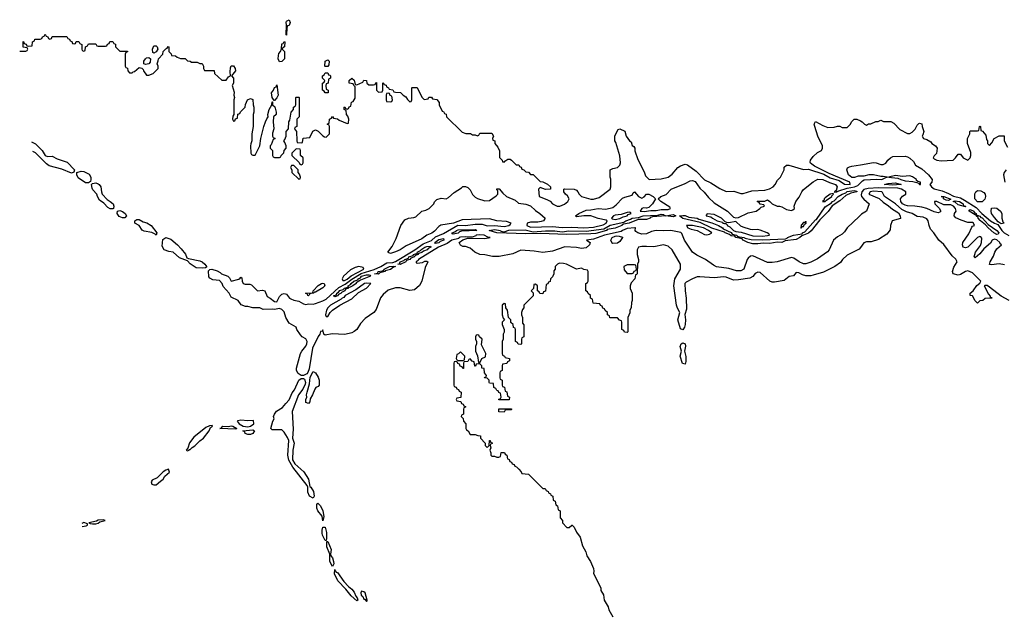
# Model space of a CAD drawing. Header units: inches. Extents: x 2710684 to 2828758, y 857022 to 965663.
# Tile 27 of 256: x 2713040 to 2721192, y 892606 to 897494. Entities that reach past the tile are written whole.
import ezdxf

# ---------------------------------------------------------------- set-up
doc = ezdxf.new("R2010")
doc.units = ezdxf.units.IN
doc.header["$MEASUREMENT"] = 0
doc.layers.add('C7819', color=7, linetype='Continuous')
doc.layers.add('C7829', color=7, linetype='Continuous')

msp = doc.modelspace()

# ---------------------------------------------------------------- linework, layer by layer
at = {"layer": 'C7819', "color": 4}
for points, elevation in [([(2715250, 897366), (2715246, 897370), (2715248.7, 897451.3), (2715245.2, 897470), (2715250, 897482), (2715270, 897494), (2715278, 897470), (2715270, 897446), (2715258, 897442), (2715252.7, 897427.3)], 12), ([(2715190, 897146), (2715179, 897170), (2715182, 897198), (2715185.6, 897214.4), (2715198, 897230), (2715207.3, 897252.7), (2715210, 897294), (2715222, 897298), (2715230, 897314), (2715234, 897310), (2715231.1, 897268.9), (2715218, 897262), (2715214, 897250), (2715231.1, 897231.1), (2715231.1, 897171.1), (2715210, 897148)], 12), ([(2714150, 897218), (2714143.1, 897223.1), (2714139, 897250), (2714150, 897278), (2714170, 897278), (2714178, 897270), (2714184.7, 897250), (2714170, 897228)], 12), ([(2714082, 897122), (2714068.7, 897128.7), (2714069, 897150), (2714082, 897170), (2714090, 897178), (2714110, 897182), (2714122, 897170), (2714118.8, 897141.2), (2714110, 897128)], 12), ([(2715570, 897106), (2715566, 897110), (2715568.4, 897151.6), (2715590, 897162), (2715602, 897150), (2715599.6, 897120.4), (2715590, 897106)], 12), ([(2715590, 896888), (2715568.4, 896888.4), (2715562, 896902), (2715546, 896910), (2715546, 896970), (2715562, 896978), (2715566, 896990), (2715546, 897010), (2715546, 897030), (2715562, 897038), (2715570, 897054), (2715590, 897054), (2715598, 897038), (2715610, 897034), (2715612.7, 897027.3), (2715614, 897010), (2715598, 897002), (2715594, 896970), (2715578, 896962), (2715574, 896950), (2715578, 896918), (2715594, 896910), (2715594, 896890)], 12), ([(2715146, 896826), (2715128.9, 896848.9), (2715125.2, 896890), (2715142, 896910), (2715150, 896934), (2715162, 896938), (2715170, 896954), (2715181, 896870), (2715170, 896846), (2715150, 896826)], 12), ([(2716090, 896886), (2716078, 896882), (2716074, 896870), (2716074, 896830), (2716078, 896818), (2716110, 896814), (2716122, 896818), (2716126, 896830), (2716122, 896862), (2716107.3, 896867.3), (2716102, 896882)], 12), ([(2715330, 896426), (2715294, 896390), (2715294, 896370), (2715352.7, 896312.7), (2715358, 896298), (2715370, 896294), (2715382, 896298), (2715386, 896310), (2715386, 896350), (2715366, 896370), (2715366, 896410), (2715362, 896422)], 12), ([(2715310, 896286), (2715290, 896286), (2715282, 896270), (2715294, 896250), (2715294, 896230), (2715350, 896174), (2715362, 896178), (2715366, 896190), (2715356.4, 896216.4), (2715346, 896230), (2715346, 896250)], 12), ([(2713610, 896144.5), (2713584.6, 896144.6), (2713525.2, 896185.2), (2713513.3, 896210), (2713514, 896230), (2713550, 896239.7), (2713570, 896237.8), (2713614.1, 896214.1), (2713628, 896190), (2713628.9, 896171.1), (2713625.1, 896154.9)], 8), ([(2713810, 895927.8), (2713789.7, 895929.7), (2713770, 895940.5), (2713736.8, 895976.8), (2713700.4, 896000.4), (2713682.9, 896030), (2713679.5, 896050), (2713646.7, 896086.7), (2713640.1, 896100.1), (2713635.1, 896130), (2713642, 896138), (2713670, 896142.7), (2713690, 896136.5), (2713696.5, 896130), (2713710.3, 896110), (2713716, 896070), (2713723.8, 896050), (2713764.5, 896004.5), (2713790.1, 895990.1), (2713812.6, 895970), (2713820.3, 895950), (2713816, 895930)], 8), ([(2719350, 895649.8), (2719310, 895653.2), (2719250, 895641.5), (2719196.4, 895643.6), (2719150, 895637.6), (2719110, 895638.2), (2719069.4, 895650), (2719029.4, 895670), (2719021.2, 895681.2), (2718969.4, 895690), (2718961.2, 895701.2), (2718930, 895706.2), (2718916.6, 895716.6), (2718879.5, 895730), (2718876.1, 895736.1), (2718770, 895769.8), (2718674.1, 895814.2), (2718530, 895847.6), (2718502, 895870), (2718530, 895874.7), (2718550, 895872.3), (2718580.8, 895860.8), (2718650, 895850.2), (2718663, 895843), (2718770, 895813.5), (2718826.4, 895790), (2718858.7, 895770), (2718863, 895763), (2718930, 895732.9), (2718938.5, 895718.5), (2718977.3, 895710), (2718981.1, 895701.1), (2718996.1, 895696.1), (2719041, 895690), (2719044.9, 895684.9), (2719095.6, 895675.6), (2719190, 895670.9), (2719380.9, 895679.1), (2719394.8, 895685.2), (2719396, 895690), (2719446, 895710), (2719518.3, 895721.7), (2719522, 895730), (2719540.8, 895739.2), (2719630, 895837.4), (2719638.4, 895841.6), (2719710, 895944.9), (2719761.3, 895978.7), (2719770, 895990.2), (2719784.1, 895995.9), (2719816.9, 896030), (2719850, 896050.2), (2719878.9, 896061.1), (2719890, 896071.7), (2719950, 896079.5), (2719970, 896076), (2719970, 896068.5), (2719922.3, 896057.7), (2719880.9, 896039.1), (2719830, 895994.3), (2719766.9, 895953.1), (2719733.4, 895906.6), (2719663.8, 895836.2), (2719593.9, 895746.1), (2719571.7, 895728.3), (2719515.1, 895704.9), (2719499.5, 895690), (2719470, 895673.7), (2719377.3, 895662.7)], 4), ([(2719775.5, 896055.5), (2719750, 896049.2), (2719710, 896020.9), (2719700.5, 896010), (2719699.3, 896000.7), (2719687.7, 895990), (2719710, 895989), (2719718.9, 896001.1), (2719763.7, 896030), (2719763.2, 896036.8), (2719777.2, 896050)], 8), ([(2713890, 895853), (2713864.8, 895864.8), (2713847.8, 895890), (2713849.6, 895910.4), (2713870, 895913.6), (2713890, 895906.3), (2713913.7, 895890), (2713923, 895870), (2713910, 895855.1)], 8), ([(2718390, 895870.7), (2718450, 895883), (2718472, 895870), (2718450, 895862), (2718389.7, 895869.7), (2718278, 895862), (2718262.4, 895857.6), (2718259.1, 895850), (2718230, 895840.8), (2718160.9, 895839.1), (2718086, 895810), (2718039, 895801), (2718026.6, 895793.4), (2718026.4, 895790), (2717970, 895769), (2717903.9, 895756.1), (2717899.1, 895750), (2717810, 895725.5), (2717770, 895720.3), (2717570, 895715.6), (2717350, 895725.5), (2717230, 895721.1), (2716990, 895729.8), (2716928, 895750), (2716970, 895757.8), (2717021, 895750), (2717023.5, 895743.5), (2717050, 895738.8), (2717090, 895751.1), (2717226.2, 895753.8), (2717290, 895737), (2717393.8, 895746.2), (2717470, 895745.7), (2717530, 895737.7), (2717586, 895746), (2717730, 895743.7), (2717877.1, 895762.9), (2717930, 895792.9), (2718041.7, 895818.3), (2718059.3, 895830), (2718098, 895842), (2718110, 895850.2), (2718162.2, 895857.7), (2718202, 895870), (2718322.9, 895877.1), (2718350, 895884.7), (2718370, 895882), (2718374.8, 895874.8)], 4), ([(2718090, 895902), (2718070, 895899.5), (2718019.5, 895880.5), (2717970, 895877), (2717956, 895870), (2717938.8, 895850), (2717944.4, 895844.4), (2717970, 895838.9), (2718010, 895847.5), (2718037.1, 895862.9), (2718069.2, 895870), (2718078.4, 895881.6), (2718102, 895890), (2718098, 895898)], 8), ([(2718732.7, 895887.3), (2718724.7, 895875.3), (2718724.7, 895870), (2718763, 895863), (2718777.3, 895850), (2718814.8, 895830), (2718857.5, 895817.5), (2718862.8, 895810), (2718874.2, 895805.8), (2718885.8, 895805.8), (2718896.8, 895796.8), (2718897.3, 895790), (2718919.1, 895779.1), (2718949.7, 895749.7), (2718970, 895741.1), (2719014.2, 895734.2), (2719110, 895703.7), (2719190, 895702.7), (2719230, 895707.3), (2719248.7, 895710), (2719242, 895722), (2719229, 895730), (2719170, 895752.8), (2719150, 895757.4), (2719110, 895754.3), (2719090, 895757.4), (2719030, 895776.3), (2719010, 895784.7), (2718970, 895822.7), (2718910, 895811.8), (2718894.2, 895814.2), (2718880.1, 895820.1), (2718849.2, 895850), (2718790, 895881.2)], 8), ([(2714170, 895709.4), (2714160.2, 895720.2), (2714133.9, 895733.9), (2714070, 895743.6), (2714053, 895753), (2714030, 895789.4), (2713991.8, 895810), (2713991.8, 895830), (2714010, 895840.9), (2714030, 895839.5), (2714061.7, 895821.7), (2714093.3, 895813.3), (2714128.7, 895790), (2714174.9, 895730)], 8), ([(2718610, 895791.8), (2718562, 895790), (2718572, 895770), (2718599.8, 895759.8), (2718650.3, 895750.3), (2718710, 895715.3), (2718730, 895713.7), (2718750, 895718.4), (2718769.3, 895730), (2718744.2, 895750), (2718700.7, 895770)], 8), ([(2719550, 895826), (2719544.7, 895815.3), (2719530, 895815.1), (2719510, 895792.7), (2719506.8, 895770), (2719510, 895768.9), (2719518, 895782), (2719530, 895782.4), (2719539, 895801), (2719551.5, 895810)], 8), ([(2714550, 895438.3), (2714501.1, 895441.1), (2714450, 895472.7), (2714430, 895499), (2714363.3, 895523.3), (2714310, 895569.4), (2714274.6, 895574.6), (2714235.3, 895590), (2714219, 895619), (2714225.1, 895674.9), (2714250, 895690.3), (2714290, 895676.5), (2714347, 895630), (2714378, 895598), (2714413.1, 895553.1), (2714424, 895524), (2714437.3, 895517.3), (2714530, 895499), (2714550.2, 895490.2), (2714573.4, 895470), (2714590, 895448), (2714578.8, 895441.2)], 8), ([(2716481.3, 895641.3), (2716477, 895650), (2716510, 895674.5), (2716550, 895682), (2716551.7, 895670), (2716522, 895658), (2716510, 895647.3)], 4), ([(2716630, 895719.5), (2716621.2, 895721.2), (2716619.5, 895730), (2716643.1, 895736.9), (2716657, 895750), (2716670, 895754.7), (2716810, 895758.8), (2716824.7, 895750), (2716696.9, 895743.1), (2716681.8, 895738.2), (2716670, 895728.1)], 4), ([(2717950, 895642), (2717945.6, 895645.6), (2717934, 895670), (2717944, 895690), (2717970, 895702.8), (2717984.7, 895704.7), (2718003.6, 895703.6), (2718030, 895694), (2718031.3, 895690), (2718010, 895658), (2717990, 895644)], 8), ([(2716310, 895533.2), (2716306, 895534), (2716307.3, 895530), (2716279.3, 895520.7), (2716270.4, 895510), (2716240.3, 895499.8), (2716235.8, 895490), (2716190, 895467.8), (2716169.5, 895470), (2716185.8, 895474.2), (2716190, 895490.9), (2716219.3, 895500.7), (2716227.6, 895510), (2716259.7, 895520.2), (2716263, 895530), (2716297.6, 895542.4), (2716299.5, 895550), (2716316.7, 895556.7), (2716324.8, 895555.2), (2716334.6, 895565.4), (2716332, 895570), (2716357.4, 895582.6), (2716361.3, 895590), (2716394, 895610), (2716410, 895616.5), (2716439.9, 895619.9), (2716443.8, 895610), (2716421, 895599), (2716413.4, 895590), (2716382.8, 895577.2), (2716370, 895566.2), (2716341.7, 895558.3), (2716336.3, 895550), (2716316.5, 895543.5)], 4), ([(2715848.3, 895451.7), (2715816.4, 895443.6), (2715777.6, 895422.4), (2715721.6, 895370), (2715708.4, 895348.4), (2715716, 895336), (2715730, 895336.4), (2715750, 895346.5), (2715784.7, 895375.3), (2715889.5, 895430), (2715883.7, 895443.7)], 12), ([(2716010, 895388.6), (2715978, 895390), (2716004.7, 895395.3), (2716007.3, 895410), (2716043.9, 895416.1), (2716057, 895423), (2716057, 895430), (2716101.2, 895450), (2716133.9, 895453.9), (2716150.5, 895450.5), (2716134.1, 895445.9), (2716110, 895426.4), (2716066, 895414), (2716066, 895410), (2716020.3, 895399.7)], 4), ([(2718130, 895466), (2718070, 895466), (2718042, 895450), (2718043.6, 895423.6), (2718070, 895394), (2718110, 895394), (2718122, 895398), (2718127.3, 895412.7), (2718142, 895418), (2718146, 895430), (2718142, 895462)], 12), ([(2715770, 895277), (2715760.7, 895279.3), (2715760.7, 895270), (2715736.8, 895263.2), (2715732, 895250), (2715704, 895236), (2715702, 895230), (2715680.4, 895219.6), (2715670, 895208.8), (2715650, 895199.6), (2715642.3, 895202.3), (2715641.3, 895210), (2715662, 895218), (2715664.7, 895230), (2715680.7, 895239.3), (2715690, 895252.5), (2715718.8, 895261.2), (2715730, 895272.1), (2715759.6, 895280.4), (2715759.6, 895290), (2715778.9, 895301.1), (2715783.1, 895310), (2715807.1, 895330), (2715839.1, 895340.9), (2715843.6, 895350), (2715862, 895358), (2715869.8, 895370), (2715910, 895382), (2715930, 895383), (2715938.7, 895378.7), (2715943, 895370), (2715861.1, 895338.9), (2715825.1, 895314.9), (2715824.4, 895310), (2715798.4, 895290)], 4), ([(2715430, 895209.4), (2715426, 895210), (2715422, 895222), (2715406, 895230), (2715467.3, 895232.7), (2715468.7, 895250), (2715510, 895294.8), (2715538, 895310), (2715550, 895313.4), (2715562, 895310), (2715566, 895290), (2715550, 895274), (2715490, 895239), (2715481, 895239), (2715472, 895230), (2715451.3, 895228.7), (2715438, 895222), (2715434, 895210)], 8), ([(2715914.3, 895314.3), (2715896, 895310), (2715821.7, 895258.3), (2715735.5, 895210), (2715724.4, 895195.6), (2715708.4, 895190), (2715700.4, 895179.6), (2715613.4, 895130), (2715590, 895109.4), (2715580.3, 895090), (2715571.3, 895051.3), (2715578, 895038), (2715590, 895038), (2715609.6, 895070.4), (2715630, 895090.8), (2715690, 895131), (2715790, 895184.7), (2715845.1, 895234.9), (2715910, 895271.3), (2715948, 895310)], 8), ([(2716830, 894886), (2716818, 894882), (2716814, 894870), (2716814, 894850), (2716822, 894830), (2716822, 894810), (2716814, 894790), (2716814, 894750), (2716831.6, 894711.6), (2716838, 894658), (2716850, 894654), (2716866, 894690), (2716895.3, 894704.7), (2716898, 894730), (2716863.1, 894803.1), (2716868, 894850), (2716846, 894870), (2716842, 894882)], 12), ([(2718550, 894642), (2718527.3, 894647.3), (2718509.5, 894709.5), (2718519, 894750), (2718509.5, 894790), (2718517.2, 894810), (2718530, 894819.1), (2718550, 894811.3), (2718552.7, 894792.7), (2718544.7, 894750), (2718554.6, 894705.4), (2718555.5, 894664.5)], 12), ([(2716690, 894746), (2716672.7, 894727.3), (2716658, 894722), (2716654, 894690), (2716658, 894678), (2716670, 894674), (2716710, 894674), (2716722, 894678), (2716726, 894710)], 12), ([(2715430, 894318), (2715410, 894326), (2715409, 894350), (2715418, 894370), (2715415.3, 894390), (2715419, 894410), (2715440.4, 894479.6), (2715446, 894534), (2715470, 894582), (2715490, 894572), (2715510, 894534), (2715518, 894510), (2715518, 894470), (2715510, 894458), (2715491.3, 894448.7), (2715483.6, 894436.4), (2715464.7, 894390), (2715443.6, 894356.4), (2715442, 894330)], 8), ([(2715470, 893535.1), (2715439.6, 893550), (2715424.6, 893584.6), (2715424.2, 893624.2), (2715419.7, 893639.7), (2715300.5, 893790), (2715268.8, 893848.8), (2715259.8, 893890), (2715267.1, 894010), (2715257.1, 894037.1), (2715230, 894079), (2715210, 894098), (2715130, 894098), (2715118, 894110), (2715135.3, 894170), (2715148, 894190), (2715140.9, 894210), (2715149.7, 894230), (2715165.8, 894254.2), (2715217, 894283), (2715242.3, 894317.7), (2715272.3, 894347.7), (2715294.7, 894405.3), (2715316.2, 894430), (2715349.8, 894510.2), (2715370, 894525.5), (2715390, 894524.9), (2715397.4, 894517.4), (2715405.7, 894490), (2715403.1, 894476.9), (2715385.3, 894434.7), (2715347.7, 894390), (2715295.8, 894250), (2715304.2, 894104.2), (2715299.5, 894030), (2715312.2, 893990), (2715302, 893930), (2715297.6, 893850), (2715318.7, 893818.7), (2715391.5, 893751.5), (2715430.2, 893690.2), (2715442.8, 893630), (2715450, 893625.5), (2715473.2, 893590), (2715477.4, 893550)], 8), ([(2717050, 894246), (2717007.3, 894247.3), (2717007.3, 894272.7), (2717110, 894274), (2717114, 894270), (2717110, 894266), (2717070, 894266), (2717058, 894262)], 12), ([(2714634.5, 894134.5), (2714610, 894132.3), (2714582.3, 894117.7), (2714482, 894038), (2714446.9, 893993.1), (2714432, 893948), (2714418, 893930), (2714430, 893926), (2714442, 893930), (2714444, 893936), (2714450, 893936), (2714467, 893953), (2714490, 893966.4), (2714530, 894008.9), (2714560.5, 894030), (2714609.6, 894090), (2714620.1, 894119.9), (2714636, 894130)], 12), ([(2714830, 894105.1), (2714698, 894110), (2714707, 894113), (2714722, 894130), (2714770, 894126), (2714790, 894132.4), (2714804.7, 894130), (2714838.8, 894110)], 8), ([(2714870, 894178.9), (2714845.1, 894174.9), (2714840.7, 894170), (2714856.4, 894150), (2714890, 894129.4), (2714930, 894122.8), (2714950, 894129.5), (2714977.2, 894150), (2714975.6, 894175.6), (2714930, 894173.5)], 12), ([(2714930, 894060.5), (2714906.6, 894070), (2714904, 894084), (2714888, 894090), (2714970, 894099.5), (2714983, 894090), (2714970, 894069.4), (2714950, 894060.5)], 8), ([(2714273, 893773), (2714250, 893765.1), (2714228.9, 893751.1), (2714177.4, 893702.6), (2714136.3, 893683.7), (2714127.7, 893670), (2714134, 893650), (2714150, 893643.1), (2714170, 893643.9), (2714204.5, 893675.5), (2714227.6, 893690), (2714242.9, 893717.1), (2714280.5, 893750)], 12), ([(2715550, 893346), (2715544.7, 893384.7), (2715507.7, 893427.7), (2715500.5, 893450), (2715499, 893481), (2715507.2, 893492.8), (2715530, 893470.4), (2715550.2, 893430), (2715557.1, 893382.9)], 8), ([(2713734.2, 893354.2), (2713690, 893351.3), (2713676, 893344), (2713612, 893330), (2713622.8, 893322.8), (2713642, 893322), (2713670, 893322), (2713690, 893327.3), (2713703.1, 893336.9), (2713748, 893350)], 12), ([(2715570, 893184), (2715548.3, 893228.3), (2715544.9, 893244.9), (2715544, 893270), (2715550, 893294), (2715570, 893294), (2715580.3, 893250), (2715579.5, 893200.5), (2715576, 893184)], 8), ([(2715630, 892969), (2715608.2, 893010), (2715608, 893070), (2715582, 893130), (2715584, 893176), (2715590, 893176), (2715617.6, 893110), (2715613.4, 893070), (2715616.8, 893056.8), (2715630, 893041), (2715638, 893010), (2715639.5, 892990)], 8), ([(2715830, 892683.7), (2715785.2, 892725.2), (2715741.1, 892781.1), (2715673.3, 892850), (2715647.1, 892907.1), (2715650, 892942), (2715652.2, 892932.2), (2715661.3, 892921.3), (2715670, 892919.3), (2715723.8, 892843.8), (2715762.2, 892802.2), (2715790, 892781.5), (2715810, 892757), (2715823.7, 892723.7), (2715834.3, 892710), (2715838.8, 892690)], 8), ([(2715870, 892764), (2715863, 892750), (2715867.8, 892730), (2715879.9, 892719.9), (2715890, 892698.8), (2715897.3, 892697.3), (2715910, 892678), (2715917.2, 892682.8), (2715917.2, 892690), (2715899, 892750), (2715890, 892759)], 12)]:
    msp.add_lwpolyline(points, close=True, dxfattribs=dict(at, elevation=elevation))
for points, elevation in [([(2713039.8, 897234), (2713090, 897234), (2713102, 897238), (2713106, 897250), (2713102, 897262), (2713067.3, 897267.3), (2713067.3, 897312.7), (2713072.7, 897312.7), (2713078, 897298), (2713092.7, 897292.7), (2713098, 897278), (2713110, 897274), (2713142, 897278), (2713146, 897310), (2713162, 897318), (2713166, 897334), (2713210, 897334), (2713222, 897338), (2713227.3, 897352.7), (2713242, 897358), (2713250, 897374), (2713258, 897358), (2713272.7, 897352.7), (2713278, 897338), (2713290, 897334), (2713302, 897338), (2713310, 897354), (2713430, 897354), (2713438, 897338), (2713452.7, 897332.7), (2713458, 897318), (2713472.7, 897312.7), (2713478, 897298), (2713490, 897294), (2713502, 897298), (2713507.3, 897312.7), (2713530, 897314), (2713538, 897298), (2713554, 897290), (2713554, 897250), (2713558, 897238), (2713570, 897234), (2713582, 897238), (2713586, 897270), (2713602, 897278), (2713610, 897294), (2713670, 897294), (2713678, 897278), (2713690, 897274), (2713750, 897274), (2713762, 897278), (2713767.3, 897292.7), (2713782, 897298), (2713787.3, 897312.7), (2713810, 897314), (2713818, 897298), (2713832.7, 897292.7), (2713834, 897270), (2713870, 897234), (2713932.7, 897232.7), (2713932.7, 897227.3), (2713918, 897222), (2713914, 897210), (2713914, 897110), (2713918, 897098), (2713932.7, 897092.7), (2713934, 897070), (2713950, 897054), (2713970, 897054), (2713978, 897062), (2713990, 897064.7), (2714030, 897098), (2714052, 897092), (2714062, 897082), (2714064.7, 897070), (2714090, 897034), (2714110, 897034), (2714146, 897050), (2714186, 897090), (2714186, 897110), (2714178, 897130), (2714187.3, 897152.7), (2714188.7, 897171.3), (2714226, 897210), (2714228, 897230), (2714250, 897254), (2714262, 897258), (2714270, 897272), (2714274, 897270), (2714274, 897230), (2714292.7, 897212.7), (2714298, 897198), (2714330, 897194), (2714343.6, 897183.6), (2714370, 897174), (2714410, 897174), (2714430, 897154), (2714451.6, 897151.6), (2714463.6, 897143.6), (2714510, 897142), (2714532.7, 897132.7), (2714550, 897132), (2714562, 897110), (2714562, 897090), (2714570, 897074), (2714650, 897074), (2714654, 897050), (2714712.7, 896992.7), (2714750, 896994), (2714770, 897022), (2714786, 897030), (2714781.2, 897061.2), (2714784.1, 897095.9), (2714790, 897111.3), (2714810, 897112), (2714824.7, 897090), (2714826, 897070), (2714794, 897030), (2714810.9, 897010.9), (2714811, 896970), (2714798, 896950), (2714815.3, 896895.3), (2714812, 896870), (2714818, 896850), (2714812, 896830), (2714814, 896710), (2714803.6, 896696.4), (2714802, 896670), (2714810, 896654), (2714822, 896658), (2714827.3, 896672.7), (2714842, 896678), (2714847.3, 896712.7), (2714862, 896718), (2714867.3, 896732.7), (2714906, 896770), (2714908.4, 896791.6), (2714926, 896830), (2714950, 896842), (2714970, 896834), (2714972, 896790), (2714978, 896770), (2714978, 896730), (2714972, 896710), (2714974, 896610), (2714962, 896550), (2714962, 896490), (2714952.7, 896467.3), (2714952, 896450), (2714954, 896390), (2714958, 896378), (2714970, 896374), (2714990, 896374), (2715028, 896450), (2715035.3, 896510), (2715062, 896610), (2715074, 896650), (2715085.2, 896674.8), (2715098, 896690), (2715095.3, 896710), (2715104, 896750), (2715128, 896790), (2715130, 896814), (2715134, 896814), (2715134, 896790), (2715151.6, 896771.6), (2715164.7, 896730), (2715162, 896710), (2715142, 896690), (2715138, 896650), (2715144.7, 896590), (2715134, 896554), (2715134, 896530), (2715138, 896518), (2715154, 896510), (2715138, 896502), (2715122, 896458), (2715114, 896450), (2715114, 896430), (2715134, 896410), (2715134, 896370), (2715138, 896358), (2715150, 896354), (2715190, 896354), (2715202, 896358), (2715206, 896370), (2715227.3, 896392.7), (2715228.4, 896411.6), (2715246, 896430), (2715246, 896450), (2715236.4, 896476.4), (2715226, 896490), (2715236.4, 896503.6), (2715246, 896530), (2715246, 896570), (2715266, 896590), (2715268, 896650), (2715276.4, 896663.6), (2715288, 896730), (2715306, 896750), (2715306, 896770), (2715322, 896778), (2715326, 896790), (2715326, 896850), (2715330, 896854), (2715350, 896854), (2715354, 896850), (2715354, 896690), (2715334, 896670), (2715334, 896610), (2715318, 896602), (2715314, 896590), (2715332.7, 896567.3), (2715334, 896490), (2715338, 896478), (2715370, 896474), (2715382, 896478), (2715387.3, 896512.7), (2715442, 896518), (2715467.3, 896572.7), (2715490, 896582), (2715511.1, 896571.1), (2715550, 896532), (2715563.6, 896523.6), (2715578, 896522), (2715606, 896550), (2715606, 896610), (2715602, 896622), (2715586, 896630), (2715602, 896638), (2715606, 896670), (2715622, 896678), (2715630, 896694), (2715638, 896678), (2715670, 896674), (2715683.6, 896663.6), (2715750, 896634), (2715762, 896638), (2715766, 896670), (2715756.4, 896696.4), (2715746, 896710), (2715742, 896742), (2715726, 896750), (2715726, 896770), (2715732.7, 896772.7), (2715738, 896758), (2715750, 896754), (2715762, 896758), (2715767.3, 896772.7), (2715782, 896778), (2715787.3, 896812.7), (2715802, 896818), (2715816.4, 896843.6), (2715818, 896938), (2715806, 896950), (2715802, 896962), (2715768, 896970), (2715768.4, 896991.6), (2715790, 897011.3), (2715810, 896994), (2715818, 896958), (2715830, 896954), (2715882, 896978), (2715890, 896994), (2715912, 896992), (2715914, 896970), (2715930, 896954), (2715970, 896954), (2715982, 896958), (2715987.3, 896972.7), (2715994, 896974), (2715994, 896910), (2716010, 896894), (2716042, 896898), (2716046, 896910), (2716046, 896970), (2716050, 896974), (2716058, 896958), (2716072.7, 896952.7), (2716078, 896938), (2716094, 896930), (2716098, 896918), (2716130, 896914), (2716138, 896898), (2716150, 896894), (2716191.6, 896891.6), (2716214, 896870), (2716236.9, 896856.9), (2716250, 896834), (2716270, 896814), (2716282, 896818), (2716286, 896830), (2716286, 896930), (2716290, 896934), (2716330, 896934), (2716370, 896854), (2716390, 896834), (2716422, 896838), (2716427.3, 896852.7), (2716450, 896854), (2716458, 896838), (2716492.7, 896832.7), (2716514, 896810), (2716514, 896790), (2716538, 896738), (2716550, 896734), (2716558, 896718), (2716571.6, 896711.6), (2716574, 896690), (2716703.6, 896563.6), (2716732.7, 896552.7), (2716771.1, 896551.1), (2716790, 896542), (2716810, 896542), (2716830, 896534), (2716842, 896538), (2716850, 896554), (2716950, 896554), (2716962, 896530), (2716954, 896510), (2716958, 896498), (2716974, 896490), (2716974, 896470), (2716999.6, 896439.6), (2717011.6, 896408.4), (2717012.7, 896352.7), (2717034, 896330), (2717038, 896318), (2717050, 896314), (2717056.4, 896323.6), (2717080.4, 896339.6), (2717099.6, 896339.6), (2717112.7, 896332.7), (2717150, 896294), (2717172.7, 896292.7), (2717178, 896278), (2717192.7, 896272.7), (2717198, 896258), (2717212.7, 896252.7), (2717230, 896234), (2717252.7, 896232.7), (2717270, 896214), (2717290, 896214), (2717350, 896154), (2717371.6, 896151.6), (2717410, 896134), (2717434, 896110), (2717434, 896090), (2717392.7, 896087.3), (2717350, 896106), (2717334, 896090), (2717342, 896030), (2717405.4, 896005.4), (2717431.1, 895991.1), (2717452, 895970), (2717490, 895951), (2717511.3, 895951.3), (2717550, 895966), (2717578, 895990), (2717588, 896010), (2717575.3, 896035.3), (2717558, 896050), (2717546, 896070), (2717546, 896090), (2717550, 896094), (2717630, 896092), (2717650, 896082), (2717662, 896070), (2717672, 896050), (2717691.1, 896031.1), (2717770, 896007.7), (2717790, 896007.3), (2717838, 896022), (2717928, 896090), (2717934, 896110), (2717935.3, 896150), (2717934.6, 896174.6), (2717928, 896190), (2717928, 896250), (2717950, 896262), (2717990, 896272), (2718008, 896290), (2718015.3, 896310), (2718008.4, 896368.4), (2717976.4, 896476.4), (2717968.7, 896490), (2717968, 896510), (2717968.4, 896531.6), (2717995.3, 896584.7), (2718010, 896592), (2718051, 896571), (2718062, 896530), (2718090, 896492), (2718103.6, 896483.6), (2718110, 896454), (2718124.7, 896444.7), (2718131.6, 896431.6), (2718132.7, 896407.3), (2718156.9, 896336.9), (2718210, 896234), (2718222, 896202), (2718251, 896171), (2718350, 896175.5), (2718409.5, 896190.5), (2718443.2, 896216.8), (2718490, 896272), (2718510, 896284.7), (2718550, 896298), (2718570, 896292), (2718639.9, 896239.9), (2718710, 896167.7), (2718763, 896143), (2718836.8, 896096.8), (2718890, 896071), (2718953.7, 896073.7), (2719010, 896056), (2719030, 896056), (2719101.6, 896078.4), (2719210, 896083.1), (2719246.8, 896093.2), (2719278, 896110), (2719295.3, 896130), (2719314.6, 896165.4), (2719338, 896190), (2719368, 896250), (2719370, 896274), (2719388.7, 896291.3), (2719409, 896291), (2719530, 896254.8), (2719570, 896256.3), (2719696.4, 896216.4), (2719750, 896185.2), (2719824.2, 896164.2), (2719870, 896133), (2719915.3, 896130), (2719913.2, 896150), (2719741.1, 896221.1), (2719621.6, 896281.6), (2719586.6, 896306.6), (2719584, 896316), (2719588, 896330), (2719610, 896362), (2719644.7, 896395.3), (2719678, 896410), (2719688, 896430), (2719688, 896450), (2719649.3, 896529.3), (2719622, 896610), (2719618, 896630), (2719628, 896652), (2719690, 896618), (2719730, 896602), (2719783.6, 896603.6), (2719810, 896612), (2719830, 896612), (2719850, 896602), (2719890, 896602), (2719918, 896630), (2719928, 896650), (2719950, 896672), (2719970, 896672), (2720000, 896657)], 12), ([(2713137.4, 896482.2), (2713170, 896467.2), (2713225.7, 896410), (2713251.3, 896371.3), (2713270, 896362.7)], 8), ([(2713270, 896362.7), (2713310, 896364.7), (2713350, 896343.1), (2713433.9, 896313.9), (2713492.7, 896250), (2713488.2, 896231.8), (2713470, 896225.1), (2713390, 896257.2), (2713285.1, 896285.1), (2713262, 896302), (2713170.8, 896390.8), (2713147.6, 896403.8)], 8), ([(2720000, 896198.9), (2719980.9, 896199.1), (2719951.2, 896188.8), (2719930, 896188.7), (2719902, 896210), (2719889, 896250), (2719893.2, 896266.8), (2719910, 896277.3), (2719930, 896282), (2720000, 896293.9)], 8), ([(2720000, 895875), (2719990, 895866), (2719890.6, 895770), (2719870, 895739), (2719850, 895719), (2719810, 895697.2), (2719778.8, 895670), (2719742.8, 895590), (2719727.9, 895572.1), (2719645.8, 895514.2), (2719590, 895486), (2719550, 895472.7), (2719530, 895472.7), (2719494, 895490), (2719450, 895521.2), (2719430, 895525.2), (2719310.7, 895489.3), (2719270, 895484), (2719230, 895485.2), (2719110, 895539.3), (2719090, 895537.2), (2719070, 895521.2), (2719062, 895510), (2719036.3, 895430), (2719010, 895414.5), (2718975.9, 895415.9), (2718910, 895434), (2718810, 895449.3), (2718783.2, 895463.2), (2718718, 895510), (2718645.6, 895545.6), (2718610, 895568.7), (2718545.2, 895670), (2718523.1, 895723.1), (2718513.6, 895733.6), (2718430, 895749), (2718370, 895745.2), (2718310, 895749), (2718270, 895742), (2718230, 895722.7), (2718190, 895719.3), (2718158, 895730), (2718142, 895742), (2718135.3, 895750), (2718138, 895770), (2718132.3, 895772.3), (2718070, 895766), (2718031.3, 895750), (2718019.5, 895740.5), (2717881, 895710), (2717790, 895677.6), (2717734, 895670), (2717762, 895650), (2717758, 895630), (2717730, 895605.2), (2717690, 895599), (2717650, 895608.7), (2717554.6, 895614.6), (2717450, 895579.3), (2717370, 895567), (2717298.6, 895578.6), (2717190, 895585.2), (2717123.5, 895556.5), (2717010, 895533.2), (2716954.6, 895534.6), (2716890, 895548.7), (2716850, 895549.2), (2716808, 895570), (2716770, 895602), (2716730, 895618), (2716710, 895618), (2716688.4, 895628.4), (2716678, 895650), (2716709, 895671), (2716750, 895686), (2716890, 895683), (2716935.3, 895690), (2716914.8, 895694.8), (2716886, 895710), (2716850, 895713.3), (2716818, 895710), (2716815.3, 895704.7), (2716786.4, 895693.6), (2716750, 895692.7), (2716730, 895697), (2716690, 895694), (2716678.8, 895690), (2716675.9, 895684.1), (2716618.8, 895670), (2716578.3, 895641.7), (2716507, 895610), (2716343, 895510), (2716339, 895501), (2716322.8, 895490), (2716322.8, 895482.8), (2716330, 895478), (2716376, 895484), (2716394.8, 895494.8), (2716410, 895496), (2716418, 895490), (2716396.3, 895443.7), (2716370.6, 895330), (2716350, 895294), (2716310, 895259.3), (2716270, 895252.7), (2716190, 895274), (2716150, 895274), (2716090, 895255.3), (2716050, 895219), (2716028, 895192), (2715990, 895095.3), (2715970.8, 895070), (2715899.8, 895020.2), (2715860.9, 894979.1), (2715830, 894929.2), (2715810, 894913.2), (2715790, 894902.7), (2715730.5, 894889.5), (2715626, 894894), (2715570, 894882), (2715558, 894890), (2715550, 894926), (2715544.7, 894915.3), (2715530, 894913.2), (2715523.8, 894890), (2715510, 894872.3), (2715465.5, 894774.5), (2715437.1, 894602.9), (2715425.3, 894574.7), (2715416.1, 894563.9), (2715390, 894548), (2715370, 894548), (2715345.3, 894565.3), (2715332.6, 894590), (2715332.6, 894610), (2715366, 894730), (2715375.6, 894750), (2715410, 894790.7), (2715418.3, 894810), (2715418.9, 894830), (2715410, 894853.2), (2715378, 894870), (2715364.7, 894884.7), (2715335.3, 894930), (2715328.7, 894948.7), (2715270, 894982), (2715242, 895030), (2715230, 895075.3), (2715210, 895094), (2715190, 895104), (2715150, 895095.3), (2715130, 895099), (2715056.4, 895096.4), (2715028.4, 895108.4), (2714970, 895109.2), (2714930, 895119), (2714910, 895119), (2714874.6, 895134.6), (2714848.9, 895168.9), (2714790, 895198), (2714775.3, 895230), (2714724.7, 895284.7), (2714715.1, 895310), (2714694.9, 895334.9), (2714640.1, 895340.1), (2714615.1, 895355.1), (2714606.9, 895366.9), (2714603.3, 895416.7), (2714613.3, 895426.7), (2714630, 895428.9), (2714675, 895415), (2714700.9, 895400.9), (2714711, 895390), (2714762, 895370), (2714776.7, 895356.7), (2714790.6, 895330.6), (2714854.2, 895345.8), (2714866.6, 895353.4), (2714870, 895362), (2714878, 895358), (2714880.7, 895330), (2714890.5, 895310.5), (2714906.1, 895306.1), (2714946, 895306), (2714960.3, 895300.3), (2715010, 895250.4), (2715050, 895254.4), (2715068.5, 895248.5), (2715090, 895202.8), (2715114.8, 895190), (2715150, 895162.8), (2715170, 895158), (2715190, 895202), (2715210, 895222), (2715230, 895227.7), (2715250, 895221), (2715273.4, 895190), (2715283.9, 895183.9), (2715310, 895172.2), (2715350, 895164.9), (2715390, 895142.4), (2715410, 895138), (2715430, 895143.1), (2715470, 895138.3), (2715490, 895144), (2715550, 895165.9), (2715578.1, 895181.9), (2715683.3, 895276.7), (2715734.7, 895305.3), (2715790, 895346.5), (2715867.2, 895392.8), (2715973.4, 895426.6), (2716030, 895451.3), (2716079, 895481), (2716130, 895485.1), (2716150, 895493), (2716310.4, 895589.6), (2716380.4, 895639.6), (2716450, 895667.8), (2716482.6, 895697.4), (2716550, 895724.6), (2716667, 895793), (2716730, 895790.2), (2716810, 895800.7), (2716870, 895801.2), (2716910, 895787.8), (2716970, 895790.3), (2717050, 895781), (2717089.2, 895790), (2717102, 895798), (2717108.7, 895810), (2717070, 895823.6), (2716989.7, 895829.7), (2716930, 895844.7), (2716703.1, 895836.9), (2716630.5, 895809.5), (2716528, 895792), (2716510, 895781.2), (2716475.6, 895744.4), (2716451.8, 895728.2), (2716410, 895709.6), (2716370, 895679.6), (2716238.5, 895621.5), (2716190.2, 895589.8), (2716150, 895571.8), (2716110, 895559.3), (2716090, 895566), (2716089, 895569), (2716123.3, 895616.7), (2716157.4, 895682.6), (2716195.1, 895790), (2716230, 895837.3), (2716258, 895850), (2716304.5, 895855.5), (2716318.4, 895861.6), (2716369, 895910), (2716402, 895918), (2716429.3, 895930.7), (2716468.7, 895970), (2716474.6, 895985.4), (2716494.6, 896005.4), (2716530, 896018), (2716570, 896011), (2716590, 896022.8), (2716636.2, 896063.8), (2716698, 896102), (2716710, 896114), (2716730, 896114), (2716750, 896104.7), (2716770, 896084.7), (2716788.2, 896048.2), (2716810, 896024), (2716830, 896013.4), (2716890, 895994.8), (2716930, 895997.3), (2716985.2, 896034.8), (2716998, 896050), (2716998, 896078), (2716990, 896086), (2716990, 896094), (2717010, 896094), (2717038.8, 896058.8), (2717070, 896030.8), (2717141.4, 896001.4), (2717170, 895976), (2717230, 895968), (2717270, 895952.7), (2717310, 895914), (2717346.8, 895890), (2717391.3, 895850), (2717378, 895830), (2717356.7, 895823.3), (2717330, 895818), (2717270, 895818.7), (2717242.8, 895810), (2717238, 895790), (2717270, 895776.5), (2717450, 895782.2), (2717530, 895773.6), (2717610, 895776), (2717710, 895772.2), (2717790, 895777.7), (2717870, 895795.9), (2717894.3, 895810), (2717902.7, 895830), (2717895.6, 895835.6), (2717828.7, 895848.7), (2717770, 895869.6), (2717710, 895869.6), (2717650, 895862), (2717642, 895870), (2717668.7, 895890), (2717730, 895918), (2717770, 895920.5), (2717830, 895931.8), (2717893.3, 895926.7), (2717950, 895940.5), (2717978.9, 895961.1), (2718030, 896016), (2718050, 896026), (2718110, 896042), (2718119, 896061), (2718129.4, 896070.6), (2718162.8, 896030), (2718190, 896015.5), (2718210, 896026.8), (2718229.6, 896050.4), (2718249.5, 896050.5), (2718286, 896030), (2718304.7, 896010), (2718280.5, 895970), (2718250, 895939.5), (2718230, 895933.6), (2718203.9, 895936.1), (2718191, 895930), (2718178, 895910), (2718210, 895906.2), (2718265.4, 895914.6), (2718310, 895914.2), (2718350, 895922.3), (2718410, 895923.6), (2718429.2, 895930), (2718422.7, 895942.7), (2718349, 895990), (2718326, 896010), (2718349.4, 896030.6), (2718391.9, 896048.1), (2718434, 896090), (2718550, 896137.3), (2718590, 896160.5), (2718610, 896164.4), (2718633.7, 896153.7), (2718670, 896099.1), (2718707.1, 896067.1), (2718742, 896022), (2718790, 895977.3), (2718898.8, 895910), (2718950, 895858.8), (2718970, 895854), (2718990, 895857.3), (2719070, 895895.5), (2719138, 895910), (2719168, 895930), (2719178, 895942), (2719206, 895950), (2719202, 895962), (2719170, 895966), (2719162, 895982), (2719146, 895990), (2719150, 895992), (2719208, 895992), (2719230, 896002), (2719252, 895990), (2719271, 895971), (2719310, 895951.3), (2719330, 895951.3), (2719350, 895944.7), (2719390, 895922.8), (2719430, 895916), (2719440.2, 895919.8), (2719454, 895930), (2719453.2, 895950), (2719466, 895990), (2719494.2, 896025.8), (2719516.2, 896070), (2719530, 896087.7), (2719610, 896153), (2719647.2, 896172.8), (2719690, 896170.2), (2719745.3, 896145.3), (2719794.4, 896130), (2719808.5, 896110), (2719799.9, 896080.1), (2719787.3, 896070), (2719786.4, 896066.4), (2719790, 896066), (2719806, 896070), (2719802, 896078), (2719810, 896071), (2719821.3, 896078.7), (2719890, 896100.1), (2719950.4, 896109.6), (2719978, 896122), (2720000, 896143.6)], 8), ([(2720000, 895608.5), (2719990, 895595.3), (2719890, 895544), (2719851.3, 895510), (2719834.4, 895485.6), (2719787.7, 895452.3), (2719694.9, 895405.1), (2719610, 895378.4), (2719590, 895374), (2719550, 895374.5), (2719522, 895382), (2719490, 895399), (2719470, 895402), (2719445.4, 895374.6), (2719410, 895368), (2719370, 895335.3), (2719290, 895322.7), (2719270, 895322.7), (2719249.5, 895329.5), (2719170, 895401.2), (2719150, 895405.2), (2719130, 895394), (2719110.5, 895369.5), (2719086.2, 895353.8), (2718990, 895339.5), (2718950, 895338), (2718890, 895362.7), (2718870, 895366.6), (2718790, 895358.4), (2718670, 895367), (2718650, 895364.5), (2718611.3, 895350), (2718558, 895322), (2718547.7, 895310), (2718548.7, 895248.7), (2718557.3, 895190), (2718562, 895098), (2718546.8, 895053.2), (2718552.7, 895010), (2718550.4, 894970), (2718544.9, 894950), (2718530, 894928), (2718510, 894934), (2718489.6, 895010), (2718506, 895070), (2718485.4, 895105.4), (2718478, 895130), (2718457, 895290), (2718464, 895350), (2718512.3, 895430), (2718511.4, 895471.4), (2718442.7, 895590), (2718410, 895619.3), (2718370, 895629.2), (2718290, 895612.7), (2718230, 895618), (2718190, 895616), (2718162, 895610), (2718151.3, 895590), (2718151.3, 895550), (2718162, 895510), (2718162, 895490), (2718154, 895470), (2718152.7, 895392.7), (2718150, 895386), (2718138, 895382), (2718134, 895350), (2718103.6, 895316.4), (2718094, 895290), (2718094, 895270), (2718112, 895230), (2718112, 895170), (2718105.4, 895154.6), (2718102, 895110), (2718092, 895090), (2718091.6, 895068.4), (2718074, 895030), (2718074, 894910), (2718070, 894906), (2718047.3, 894907.3), (2718042, 894922), (2718026, 894930), (2718026, 894990), (2718022, 895002), (2718007.3, 895007.3), (2717990, 895026), (2717927.3, 895027.3), (2717922, 895042), (2717906, 895050), (2717906, 895070), (2717887.3, 895087.3), (2717882, 895102), (2717867.3, 895107.3), (2717862, 895122), (2717847.3, 895127.3), (2717842, 895142), (2717787.3, 895147.3), (2717782, 895182), (2717766, 895190), (2717766, 895210), (2717747.3, 895227.3), (2717742, 895242), (2717726, 895250), (2717726, 895310), (2717742, 895318), (2717746, 895330), (2717746, 895410), (2717742, 895422), (2717710, 895426), (2717690, 895438), (2717650, 895428), (2717566, 895470), (2717543.6, 895476.4), (2717510, 895478), (2717494, 895470), (2717474, 895450), (2717474, 895430), (2717463.6, 895416.4), (2717462, 895390), (2717450, 895366), (2717434, 895350), (2717432.7, 895327.3), (2717418, 895322), (2717412.7, 895307.3), (2717398, 895302), (2717392.7, 895247.3), (2717378, 895242), (2717370, 895226), (2717347.3, 895227.3), (2717342, 895242), (2717326, 895250), (2717326, 895290), (2717310, 895306), (2717298, 895302), (2717294, 895270), (2717274, 895250), (2717292, 895232), (2717291.6, 895208.4), (2717214, 895130), (2717214, 895110), (2717203.6, 895096.4), (2717194, 895070), (2717194, 895050), (2717202, 895030), (2717202, 894982), (2717212.7, 894967.3), (2717214, 894870), (2717198, 894862), (2717194, 894850), (2717194, 894810), (2717190, 894806), (2717167.3, 894807.3), (2717162, 894822), (2717146, 894830), (2717146, 894930), (2717142, 894942), (2717127.3, 894947.3), (2717126, 894970), (2717107.3, 894987.3), (2717106, 895010), (2717086, 895030), (2717078, 895090), (2717066, 895110), (2717062, 895142), (2717050, 895146), (2717034, 895130), (2717034, 895050), (2717043.6, 895023.6), (2717054, 895010), (2717034, 894990), (2717034, 894970), (2717052, 894930), (2717051.6, 894908.4), (2717042, 894890), (2717042, 894850), (2717034, 894830), (2717034, 894730), (2717038, 894718), (2717054, 894710), (2717058, 894698), (2717094, 894690), (2717094, 894670), (2717078, 894662), (2717072.7, 894647.3), (2717038, 894642), (2717034, 894630), (2717034, 894590), (2717018, 894582), (2717014, 894570), (2717014, 894530), (2717018, 894518), (2717034, 894510), (2717034, 894470), (2717038, 894458), (2717052.7, 894452.7), (2717058, 894418), (2717072.7, 894412.7), (2717078, 894378), (2717094, 894370), (2717092.7, 894347.3), (2717007.3, 894347.3), (2717007.3, 894352.7), (2717022, 894358), (2717026, 894370), (2717022, 894402), (2717007.3, 894407.3), (2717002, 894422), (2716990, 894426), (2716982, 894442), (2716966, 894450), (2716962, 894482), (2716930, 894486), (2716926, 894490), (2716926, 894510), (2716910, 894526), (2716889, 894529), (2716890, 894534), (2716902, 894538), (2716906, 894550), (2716888, 894570), (2716886, 894606), (2716866, 894610), (2716866, 894630), (2716850, 894646), (2716818, 894642), (2716812.7, 894627.3), (2716807.3, 894627.3), (2716802, 894662), (2716787.3, 894667.3), (2716770, 894686), (2716758, 894682), (2716750, 894666), (2716718, 894662), (2716714, 894650), (2716714, 894606), (2716710, 894606), (2716702, 894622), (2716687.3, 894627.3), (2716682, 894642), (2716667.3, 894647.3), (2716662, 894662), (2716650, 894666), (2716638, 894662), (2716634, 894650), (2716634, 894470), (2716638, 894458), (2716652.7, 894452.7), (2716658, 894438), (2716672.7, 894432.7), (2716678, 894418), (2716694, 894410), (2716692.7, 894367.3), (2716658, 894362), (2716654, 894350), (2716658, 894338), (2716692.7, 894332.7), (2716698, 894318), (2716712.7, 894312.7), (2716718, 894298), (2716734, 894290), (2716718, 894282), (2716714, 894270), (2716714, 894230), (2716698, 894222), (2716694, 894210), (2716712.7, 894192.7), (2716714, 894170), (2716734, 894150), (2716734, 894110), (2716738, 894098), (2716754, 894090), (2716770, 894062), (2716810, 894062), (2716832.7, 894052.7), (2716854, 894050), (2716854, 894030), (2716894, 893990), (2716894, 893970), (2716910, 893954), (2716926, 893970), (2716928.9, 894011.1), (2716934, 894010), (2716938, 893998), (2716952.7, 893992.7), (2716952.7, 893987.3), (2716938, 893982), (2716934, 893970), (2716942, 893950), (2716932, 893930), (2716942, 893910), (2716942, 893890), (2716950, 893882), (2716970, 893882), (2716990, 893872), (2717007.3, 893872.7), (2717022, 893878), (2717027.3, 893912.7), (2717052.7, 893912.7), (2717058, 893898), (2717074, 893890), (2717078, 893858), (2717092.7, 893852.7), (2717098, 893838), (2717112, 893832), (2717118, 893818), (2717132.7, 893812.7), (2717138, 893798), (2717152.7, 893792.7), (2717172.7, 893772.7), (2717192.7, 893752.7), (2717198, 893738), (2717252.7, 893732.7), (2717370, 893614), (2717390, 893614), (2717398, 893598), (2717414, 893590), (2717418, 893578), (2717434, 893570), (2717438, 893558), (2717454, 893550), (2717458, 893518), (2717474, 893510), (2717478, 893478), (2717494, 893470), (2717498, 893438), (2717514, 893430), (2717514, 893370), (2717534, 893350), (2717534, 893330), (2717570, 893292), (2717590, 893292), (2717610, 893311.3), (2717614, 893310), (2717630, 893294), (2717651, 893251), (2717681, 893210), (2717699.8, 893139.8), (2717726, 893090), (2717736, 893056), (2717764.7, 893010), (2717790.6, 892950.6), (2717794.8, 892930), (2717791.3, 892910), (2717850.6, 892790.6), (2717851.3, 892770), (2717873.7, 892733.7), (2717878, 892690), (2717913.2, 892633.2), (2717918, 892610), (2717950.6, 892550.6)], 12), ([(2713570, 893331.8), (2713553.5, 893325.4)], 12), ([(2713557, 893299.7), (2713590, 893304), (2713602, 893310), (2713602, 893322), (2713570, 893331.8)], 12)]:
    msp.add_lwpolyline(points, dxfattribs=dict(at, elevation=elevation))
at = {"layer": 'C7829', "color": 4}
for points, elevation in [([(2720000, 896657), (2720014, 896650), (2720034, 896630), (2720050, 896622), (2720068.4, 896631.6), (2720087.3, 896632.7), (2720128.4, 896651.6), (2720147.3, 896652.7), (2720170, 896662), (2720192.7, 896652.7), (2720251.6, 896651.6), (2720276.9, 896636.9), (2720326.4, 896586.4), (2720390, 896552), (2720410, 896552), (2720430, 896562), (2720452.7, 896587.3), (2720470, 896622), (2720485.2, 896634.8), (2720490, 896638), (2720510, 896632), (2720511.3, 896610), (2720524.7, 896570), (2720518.8, 896541.2), (2720512, 896530), (2720522, 896510), (2720550, 896502.8), (2720582.8, 896482.8), (2720592, 896470), (2720622, 896450), (2720636, 896430), (2720630, 896386), (2720610, 896366), (2720602, 896350), (2720610, 896342), (2720632.7, 896332.7), (2720670, 896326), (2720768, 896332), (2720788.7, 896351.3), (2720810, 896382), (2720830, 896382), (2720852, 896350), (2720890, 896332), (2720908, 896350), (2720915.3, 896370), (2720914.6, 896394.6), (2720888, 896470), (2720888, 896510), (2720906, 896550), (2720906, 896570), (2720910, 896574), (2720970, 896574), (2720982, 896578), (2720986, 896610), (2720990, 896614), (2720994, 896610), (2720998, 896578), (2721012.7, 896572.7), (2721039.6, 896539.6), (2721043.6, 896503.6), (2721054, 896490), (2721054, 896470), (2721070, 896454), (2721090, 896474), (2721108.4, 896511.6), (2721150, 896534), (2721190, 896534), (2721192, 896490), (2721219.6, 896439.6)], 12), ([(2720000, 896293.9), (2720107.7, 896312.3), (2720130.3, 896310.3), (2720170, 896296.3), (2720190, 896296.3), (2720210, 896306.8), (2720226.6, 896330), (2720249.7, 896350.3), (2720270, 896360.5), (2720370, 896364), (2720390, 896358.8), (2720410, 896346.8), (2720439.9, 896319.9), (2720458, 896290), (2720510, 896259.1), (2720564.9, 896210), (2720594, 896170), (2720591.3, 896150), (2720576, 896130), (2720588, 896110), (2720610, 896093.4), (2720676.7, 896076.7), (2720730, 896056.5), (2720770, 896033.8), (2720830, 896018.9), (2720861.6, 896001.6), (2720959.5, 895939.5), (2721006.4, 895890), (2721077.6, 895830), (2721110, 895809.1), (2721138.8, 895798.8), (2721171.6, 895750), (2721191.6, 895730), (2721230, 895708.1)], 8), ([(2721208, 896252), (2721191, 896230), (2721184.7, 896210), (2721196, 896150)], 12), ([(2720000, 896143.6), (2720018.4, 896161.6), (2720032.3, 896167.7), (2720135.2, 896175.2), (2720178, 896170), (2720210, 896188), (2720226, 896190), (2720190, 896196.9), (2720170, 896195.6), (2720110, 896209.6), (2720070, 896211.1), (2720030, 896198.4), (2720000, 896198.9)], 8), ([(2721194.4, 895465.6), (2721150, 895473.2), (2721084.7, 895464.7), (2721070, 895468), (2721074, 895490), (2721103.2, 895536.8), (2721113.2, 895570), (2721130, 895598), (2721168.7, 895630), (2721158.6, 895638.6), (2721154.5, 895650), (2721130, 895671), (2721110, 895678), (2721090.8, 895670), (2721076.7, 895643.3), (2721022, 895598), (2720990, 895557.2), (2720950, 895524), (2720942, 895530), (2720953.2, 895570), (2720994.2, 895625.8), (2721002.7, 895650), (2721004.7, 895684.7), (2720996.5, 895696.5), (2720990, 895699), (2720968.7, 895691.3), (2720890, 895612.3), (2720870, 895606), (2720852.5, 895612.5), (2720845.1, 895630), (2720849.6, 895650), (2720897.7, 895722.3), (2720923.2, 895776.8), (2720930, 895784.7), (2720946, 895790), (2720938, 895810), (2720930, 895815.3), (2720890, 895815.3), (2720833.6, 895833.6), (2720790, 895854), (2720777.2, 895870), (2720779.3, 895890), (2720793.2, 895910), (2720788.3, 895930), (2720770.9, 895950.9), (2720750, 895960.6), (2720690, 895962.4), (2720634, 895990), (2720614, 895990), (2720617.3, 895970), (2720652.8, 895932.8), (2720666, 895910), (2720658.5, 895901.5), (2720643.5, 895896.5), (2720610, 895903.6), (2720551.4, 895931.4), (2720510, 895943.6), (2720450, 895951.3), (2720390, 895952.6), (2720370, 895958.5), (2720348.3, 895970), (2720334.3, 895990), (2720333, 896010), (2720350, 896034), (2720378, 896050), (2720377.2, 896070), (2720340.5, 896090), (2720310, 896098.3), (2720150, 896101.7), (2720063.5, 896096.5), (2720030, 896088.9), (2720011.1, 896070), (2720005.7, 896045.7), (2720010.2, 896030.2), (2720030, 896007.3), (2720074, 895970), (2720050.9, 895909.1), (2720010, 895884), (2720000, 895875)], 8), ([(2721230.9, 895169.1), (2721164.9, 895204.9), (2721070, 895281.2), (2721050, 895292.7), (2721030, 895295.3), (2721026, 895290), (2721061, 895221), (2721074, 895206), (2721074, 895194), (2721086, 895194), (2721091.6, 895188.4), (2721032.7, 895187.3), (2721014, 895170), (2720990, 895166), (2720970, 895148), (2720950, 895166), (2720928.4, 895208.4), (2720908, 895210), (2720908, 895230), (2720935.3, 895250), (2720965.1, 895294.9), (2720990, 895312), (2720999, 895330), (2720930, 895398), (2720890, 895416), (2720872, 895410), (2720830, 895384), (2720810, 895379), (2720769.4, 895389.4), (2720764, 895410), (2720773.6, 895446.4), (2720802, 895490), (2720790, 895513.2), (2720760.1, 895540.1), (2720692, 895632), (2720649.2, 895669.2), (2720609, 895730), (2720580.5, 895760.5), (2720569.5, 895789.5), (2720562.7, 895830), (2720550, 895845.2), (2720519.3, 895859.3), (2720470, 895866), (2720430, 895889.4), (2720383.1, 895903.1), (2720343.1, 895923.1), (2720290, 895969.6), (2720199.3, 896030), (2720184.7, 896064.7), (2720178, 896070), (2720110, 896073.4), (2720081, 896070), (2720070.8, 896050), (2720154.9, 896014.9), (2720190, 895982.4), (2720233.5, 895953.5), (2720265.3, 895925.3), (2720314.6, 895894.6), (2720331, 895870), (2720331.3, 895848.7), (2720264.7, 895830), (2720251, 895790), (2720246.4, 895753.6), (2720219.8, 895720.2), (2720150, 895675.3), (2720090, 895655.3), (2720050, 895655.3), (2720030, 895648), (2720000, 895608.5)], 12)]:
    msp.add_lwpolyline(points, dxfattribs=dict(at, elevation=elevation))
for points, elevation in [([(2720290, 896204.5), (2720234, 896190), (2720310, 896183.1), (2720334.8, 896170), (2720370, 896161.6), (2720435.1, 896155.1), (2720467.3, 896147.3), (2720480.7, 896140.7), (2720490, 896129.2), (2720498, 896130), (2720499.3, 896150), (2720475.5, 896155.5), (2720463.7, 896163.7), (2720463.7, 896170), (2720432.2, 896192.3), (2720410, 896200.5), (2720350, 896196.9)], 8), ([(2720270, 896125.7), (2720201.2, 896130), (2720230, 896138.7), (2720290, 896142.4), (2720338, 896130), (2720330, 896128.7)], 4), ([(2720730, 895997.6), (2720710, 895999.7), (2720689.6, 896010), (2720689.2, 896029.2), (2720669, 896030), (2720691.3, 896030), (2720750, 896008.7)], 4), ([(2721010, 895985.2), (2720970, 895987), (2720947, 896010), (2720946.6, 896053.4), (2720955.3, 896070), (2720970, 896081), (2720998, 896078), (2721023.5, 896063.5), (2721034, 896050), (2721037.3, 896030), (2721030.6, 896009.4)], 8), ([(2720870, 895945.2), (2720810, 895962), (2720784.4, 895984.4), (2720768.7, 895990), (2720784.5, 895995.5), (2720820.5, 895990), (2720851.8, 895970), (2720853.7, 895953.7), (2720870, 895951.8), (2720873.4, 895946.6)], 4), ([(2720950, 895879.3), (2720902, 895910), (2720901.5, 895918.5), (2720910, 895922.8), (2720940.4, 895910), (2720941.7, 895901.7), (2720958, 895890), (2720959.1, 895880.9)], 4), ([(2721165.2, 895805.2), (2721142, 895822), (2721110, 895856), (2721086.6, 895890), (2721082, 895910), (2721086.6, 895933.4), (2721110, 895936.3), (2721130, 895933), (2721160.7, 895910), (2721170.7, 895890), (2721171, 895850), (2721181, 895821), (2721190, 895808.7)], 8), ([(2721130, 895717.4), (2721104.7, 895730), (2721059.7, 895770), (2721036.9, 895796.9), (2720993.6, 895830), (2720993, 895833), (2720975.6, 895850), (2720976.2, 895856.2), (2720959.3, 895870), (2720960.9, 895879.1), (2720990, 895868), (2720997.6, 895857.6), (2721010, 895852.9), (2721059, 895799), (2721130, 895750.2), (2721146.4, 895730), (2721142, 895718)], 4)]:
    msp.add_lwpolyline(points, close=True, dxfattribs=dict(at, elevation=elevation))

doc.saveas('drawing.dxf')
